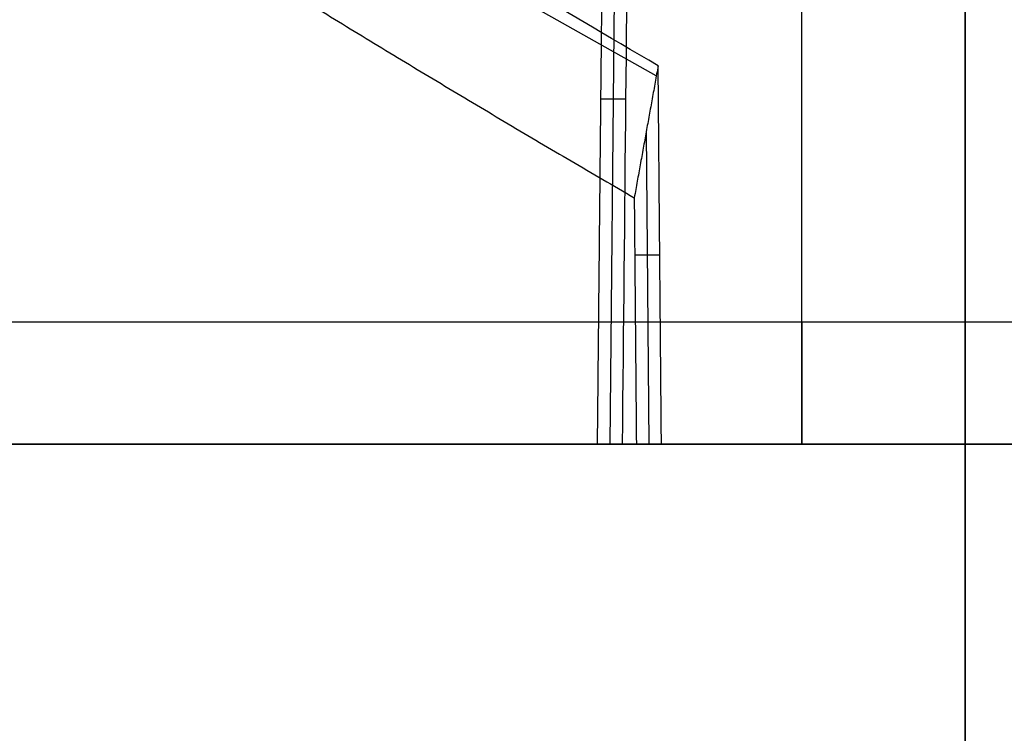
# Model space of a CAD drawing. Header units: millimetres. Extents: x -105 to 152, y -114 to 65.
# Tile 232 of 256: x 135.26 to 137.67, y -60.71 to -58.96. Entities that reach past the tile are written whole.
import ezdxf

# ---------------------------------------------------------------- set-up
doc = ezdxf.new("R2010")
doc.units = ezdxf.units.MM
doc.layers.add('Layer 01', color=18, linetype='Continuous', true_color=0x000000)

# ---------------------------------------------------------------- blocks, each defined once
blk = doc.blocks.new('Block 02')
at = {"layer": 'Layer 01'}
for p, q in [((137.176, -60, -6.1), (137.176, -53.4, -6.1)), ((137.176, -60, -21.3), (137.176, -53.4, -21.3)), ((136.819, -59.0965, -7.1254), (133.3635, -57.1527, -7.1254)), ((137.176, -59.7, -19.6), (137.176, -58, -19.6)), ((137.176, -59.7, -7.8), (137.176, -58, -7.8)), ((136.7213, -58.3153, -20.7352), (136.7047, -60, -20.7343)), ((137.576, -67, 18.5), (137.576, -58.9134, 18.5)), ((136.7438, -59.1536, -20.1856), (136.6824, -59.1536, -21.284)), ((136.7942, -59.2336, -6.6604), (136.8008, -60, -6.6601)), ((136.8275, -59.5359, -7.2094), (136.7661, -59.5359, -6.1111)), ((137.176, -59.7, -19.6), (137.176, -60, -19.9)), ((137.176, -59.7, -7.8), (137.176, -60, -7.5)), ((137.0087, -60, -21.2982), (137.0087, -60, -19.8977)), ((137.0087, -60, -7.5023), (137.0087, -60, -6.1018))]:
    blk.add_line(p, q, dxfattribs=at)
at = {"layer": 'Layer 01', "extrusion": (-2.45519e-30, -1, -3.26187e-15)}
blk.add_arc((137.176, -13.7, 59.7), 5.9, 180, 0, dxfattribs=at)
at = {"layer": 'Layer 01', "extrusion": (2.45519e-30, 1, 3.26187e-15)}
blk.add_arc((-137.176, -13.7, -59.7), 5.9, 0, 180, dxfattribs=at)
at = {"layer": 'Layer 01', "extrusion": (2.33639e-30, 1, 3.26187e-15)}
blk.add_arc((-137.176, -13.7, -60), 6.2, 180, 0, dxfattribs=at)
at = {"layer": 'Layer 01', "extrusion": (2.80367e-30, 1, 3.26187e-15)}
blk.add_arc((-137.176, -13.7, -60), 6.2, 0, 180, dxfattribs=at)
at = {"layer": 'Layer 01', "extrusion": (-4.05291e-11, 1, -2.63551e-11)}
blk.add_arc((-137.176, -13.7, -60), 6.5, 273.88692, 326.96179, dxfattribs=at)
at = {"layer": 'Layer 01', "extrusion": (-3.66156e-13, 1, 6.88621e-12)}
blk.add_arc((-137.176, -13.7, -60), 6.5, 33.88692, 86.96179, dxfattribs=at)
at = {"layer": 'Layer 01', "extrusion": (2.91349e-15, 1, 1.74364e-15)}
blk.add_arc((-137.176, -13.7, -60), 7.6, 206.93853, 273.78729, dxfattribs=at)
at = {"layer": 'Layer 01', "extrusion": (2.66553e-15, 1, 2.87114e-15)}
blk.add_arc((-137.176, -13.7, -60), 7.6, 86.93853, 153.78729, dxfattribs=at)
at = {"layer": 'Layer 01'}
for points, weights in [([(133.1569, -56.9961, -7.2497), (134.2502, -57.8324, -6.5685), (135.4786, -58.6493, -6.1808), (136.7649, -59.3955, -6.1111)], [1, 0.979018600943, 0.979018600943, 1]), ([(136.6905, -58.3234, -21.2845), (136.6851, -58.8823, -21.2841), (136.6795, -59.4412, -21.2838), (136.674, -60, -21.2834)], [1, 0.999999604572, 0.999999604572, 1])]:
    blk.add_rational_spline(points, weights, degree=3, dxfattribs=at)
blk.add_open_spline([(136.8235, -59.0717, -7.2096), (136.5811, -58.9311, -7.2227), (136.323, -58.7767, -7.2503), (135.916, -58.5245, -7.3218), (135.777, -58.437, -7.3507), (135.5643, -58.3006, -7.4026), (135.4569, -58.2311, -7.4307), (135.3299, -58.1477, -7.4675), (135.266, -58.1055, -7.4869), (135.234, -58.0842, -7.4969), (135.2179, -58.0736, -7.5019), (135.2111, -58.069, -7.5041), (135.2065, -58.0659, -7.5056), (135.2029, -58.0636, -7.5067), (135.0659, -57.9723, -7.5504), (134.8674, -57.8381, -7.6175), (134.361, -57.4825, -7.8347), (134.0526, -57.2611, -7.9851), (133.7073, -56.9961, -8.2029)], degree=3, knots=[0, 0, 0, 0, 0.976506, 0.976506, 1.464758, 1.464758, 1.708885, 1.830948, 1.89198, 1.922495, 1.937753, 1.945382, 1.945382, 1.953011, 1.953011, 2.929517, 2.929517, 3.906022, 3.906022, 3.906022, 3.906022], dxfattribs=at)
at = {"layer": 'Layer 01', "extrusion": (-0.053137, -0.000132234, -0.998587)}
blk.add_open_spline([(136.7521, -58.3072, -20.1862), (136.7465, -58.8715, -20.1858), (136.741, -59.4357, -20.1854), (136.7354, -60, -20.185)], degree=3, dxfattribs=at)
at = {"layer": 'Layer 01'}
for points, degree in [([(137.576, -67, 3.5), (137.576, -62.9567, 3.5), (137.576, -58.9134, 3.5)], 2), ([(137.576, -58.9134, 33.5), (137.576, -62.9567, 33.5), (137.576, -67, 33.5)], 2), ([(136.8235, -59.0717, -7.2096), (136.7942, -59.2336, -6.6603), (136.7649, -59.3955, -6.1111)], 2), ([(136.8315, -60, -7.2091), (136.8275, -59.5359, -7.2094), (136.8235, -59.0717, -7.2096)], 2), ([(136.7649, -59.3955, -6.1111), (136.7666, -59.597, -6.111), (136.7684, -59.7985, -6.1109), (136.7701, -60, -6.1108)], 3), ([(136.674, -60, -21.2834), (136.7047, -60, -20.7342), (136.7354, -60, -20.185)], 2), ([(136.8315, -60, -7.2091), (136.8008, -60, -6.66), (136.7701, -60, -6.1108)], 2)]:
    blk.add_open_spline(points, degree=degree, dxfattribs=at)

msp = doc.modelspace()

# ---------------------------------------------------------------- block references
at = {"layer": 'Layer 01'}
msp.add_blockref('Block 02', (0, 0), dxfattribs=at)

doc.saveas('drawing.dxf')
